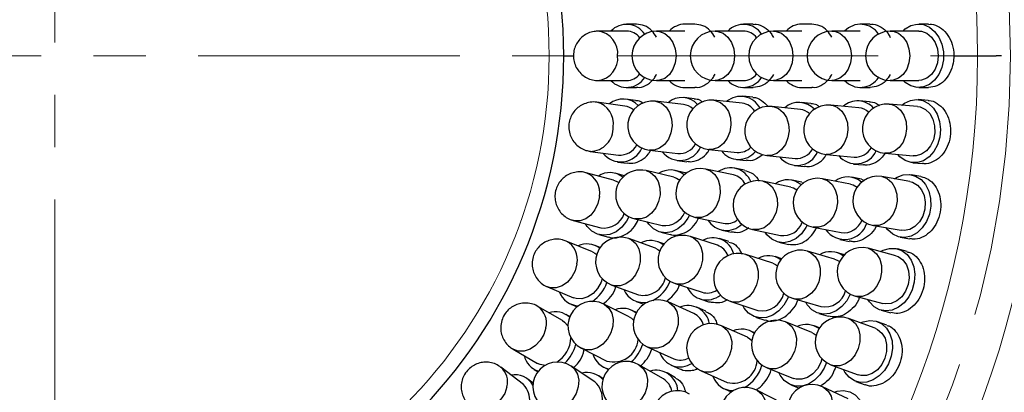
# Model space of a CAD drawing. Header units: millimetres. Extents: x -201 to 202, y 143 to 428.
# Tile 20 of 33: x 94 to 124, y 314 to 325. Entities that reach past the tile are written whole.
import ezdxf

# ---------------------------------------------------------------- set-up
doc = ezdxf.new("R2010")
doc.units = ezdxf.units.MM
doc.header["$LTSCALE"] = 0.25
doc.linetypes.add('CENTER', pattern=[50.8, 31.75, -6.35, 6.35, -6.35])
for name, color, linetype, lineweight in [('BASE', 7, 'Continuous', 20), ('CENTER', 1, 'CENTER', 9), ('COVER', 7, 'Continuous', 20), ('DIMENSION', 6, 'Continuous', 9)]:
    doc.layers.add(name, color=color, linetype=linetype, lineweight=lineweight)
doc.layers.add('PCB ASSY', color=7, linetype='Continuous')
doc.styles.add('VS Standard', font='msgothic.ttc', dxfattribs={"height": 3})
doc.dimstyles.new('VS Standard x0.5', dxfattribs={"dimtxt": 3, "dimasz": 3, "dimexe": 0.5, "dimexo": 0.8, "dimgap": 0.5, "dimtad": 3, "dimlfac": 2, "dimrnd": 0.0001, "dimzin": 9, "dimdsep": 46, "dimtxsty": 'VS Standard', "dimcen": 0, "dimaunit": 1, "dimadec": 0, "dimazin": 2, "dimtfac": 1, "dimtmove": 0, "dimatfit": 3, "dimfxl": 1, "dimtolj": 1, "dimtzin": 0, "dimarcsym": 0})

# ---------------------------------------------------------------- blocks, each defined once
blk = doc.blocks.new('*D309')
at = {"layer": 'Defpoints', "color": 0}
for p in [(94.818, 358.128), (69.27, 339.128), (70.136, 338.628), (53.42, 317.078), (94.818, 290.628)]:
    blk.add_point(p, dxfattribs=at)
at = {"layer": 'DIMENSION', "color": 0, "lineweight": -2}
for p, q in [((68.577, 339.528), (57.981, 345.646)), ((94.818, 289.828), (94.818, 281.842))]:
    blk.add_line(p, q, dxfattribs=at)
blk.add_arc((94.818, 324.378), 42.036, 154.0899, 265.9101, dxfattribs=at)
at = {"layer": 'DIMENSION', "color": 0}
for points in [[(57.449, 342.512), (56.566, 342.98), (58.414, 345.396)], [(91.802, 281.949), (91.838, 282.948), (94.818, 282.342)]]:
    blk.add_solid(points, dxfattribs=at)
at = {"layer": 'DIMENSION', "color": 0, "insert": (60.192, 304.386), "char_height": 3, "attachment_point": 5, "rotation": 300, "style": 'VS Standard'}
blk.add_mtext('\\A1;120%%d', dxfattribs=at)
blk = doc.blocks.new('*D310')
at = {"layer": 'Defpoints', "color": 0}
for p in [(94.818, 358.128), (120.366, 339.128), (119.5, 338.628), (121.825, 292.192), (94.818, 290.628)]:
    blk.add_point(p, dxfattribs=at)
at = {"layer": 'DIMENSION', "color": 0, "lineweight": -2}
for p, q in [((121.058, 339.528), (131.637, 345.636)), ((94.818, 289.828), (94.818, 281.862))]:
    blk.add_line(p, q, dxfattribs=at)
blk.add_arc((94.818, 324.378), 42.015, 274.0919, 25.9081, dxfattribs=at)
at = {"layer": 'DIMENSION', "color": 0}
for points in [[(133.052, 342.97), (132.169, 342.501), (131.204, 345.386)], [(97.798, 282.969), (97.834, 281.97), (94.818, 282.362)]]:
    blk.add_solid(points, dxfattribs=at)
at = {"layer": 'DIMENSION', "color": 0, "insert": (129.426, 304.397), "char_height": 3, "attachment_point": 5, "rotation": 60, "style": 'VS Standard'}
blk.add_mtext('\\A1;120%%d', dxfattribs=at)

msp = doc.modelspace()

# ---------------------------------------------------------------- linework, layer by layer
at = {"layer": 'BASE'}
for radius in [30, 28]:
    msp.add_circle((94.8179, 324.3778), radius, dxfattribs=at)
at = {"layer": 'CENTER', "transparency": 16777216}
for p, q in [((94.8179, 358.1278), (94.8179, 290.6278)), ((61.0679, 324.3778), (128.5679, 324.3778))]:
    msp.add_line(p, q, dxfattribs=at)
at = {"layer": 'CENTER'}
msp.add_circle((94.8179, 324.3778), 29, dxfattribs=at)
at = {"layer": 'COVER'}
msp.add_circle((94.8179, 324.3778), 15, dxfattribs=at)
at = {"layer": 'PCB ASSY'}
for p, q in [((112.1673, 325.1307), (111.3055, 325.1305)), ((112.4652, 325.3434), (112.1673, 325.3434)), ((113.9403, 325.1312), (113.0784, 325.131)), ((114.2391, 325.3437), (113.9403, 325.3437)), ((115.7134, 325.1315), (114.8514, 325.1313)), ((116.0131, 325.344), (115.7133, 325.344)), ((117.4864, 325.1318), (116.6245, 325.1316)), ((117.7866, 325.3443), (117.4863, 325.3443)), ((119.2594, 325.1321), (118.3975, 325.132)), ((119.5603, 325.3447), (119.2594, 325.3446)), ((121.0324, 325.1324), (120.1705, 325.1323)), ((121.3338, 325.345), (121.0324, 325.3449)), ((110.2607, 324.3778), (110.5585, 324.3778)), ((122.0988, 324.3778), (123.3865, 324.3778)), ((122.0989, 324.3826), (123.3865, 324.3828)), ((123.5404, 324.3829), (123.3865, 324.3828)), ((123.5404, 324.3778), (123.3865, 324.3778)), ((111.3058, 323.6309), (112.1676, 323.6311)), ((113.0787, 323.631), (113.9406, 323.6312)), ((114.8517, 323.6313), (115.7136, 323.6315)), ((116.6247, 323.6316), (117.4866, 323.6318)), ((118.3977, 323.632), (119.2597, 323.6321)), ((120.1708, 323.6323), (121.0327, 323.6324)), ((112.1676, 323.4184), (112.4658, 323.4184)), ((113.9406, 323.4187), (114.2397, 323.4187)), ((115.7137, 323.419), (116.0132, 323.419)), ((117.4867, 323.4193), (117.7871, 323.4193)), ((119.2597, 323.4196), (119.5605, 323.4197)), ((121.0327, 323.4199), (121.334, 323.42)), ((112.1171, 322.8597), (111.2627, 322.972)), ((112.4405, 323.0317), (112.1449, 323.0706)), ((113.8985, 322.9061), (113.0424, 323.006)), ((114.2201, 323.0825), (113.9231, 323.1172)), ((115.6777, 322.9432), (114.8205, 323.0331)), ((115.9978, 323.1233), (115.6998, 323.1545)), ((119.5401, 322.9884), (119.2406, 323.0169)), ((121.3171, 323.0303), (121.0169, 323.0565)), ((117.441, 322.7582), (116.5838, 322.8481)), ((117.7619, 322.9382), (117.4632, 322.9695)), ((119.2204, 322.8054), (118.3624, 322.8872)), ((120.9984, 322.8448), (120.1398, 322.9198)), ((111.0672, 321.4852), (111.9217, 321.3729)), ((112.8685, 321.5161), (113.7246, 321.4162)), ((114.6639, 321.5413), (115.5211, 321.4514)), ((113.7, 321.2051), (113.997, 321.1705)), ((115.499, 321.24), (115.797, 321.2088)), ((116.4273, 321.3563), (117.2845, 321.2664)), ((118.2201, 321.3939), (119.0781, 321.3121)), ((120.0093, 321.4255), (120.868, 321.3505)), ((111.8939, 321.162), (112.1895, 321.1231)), ((113.5986, 320.7009), (112.7599, 320.8996)), ((113.9385, 320.8388), (113.6476, 320.9077)), ((115.4134, 320.7706), (114.5703, 320.9497)), ((115.7507, 320.9162), (115.4576, 320.9785)), ((117.2623, 321.055), (117.5611, 321.0237)), ((119.0579, 321.1006), (119.3575, 321.0721)), ((120.8495, 321.1388), (121.1497, 321.1126)), ((111.771, 320.6147), (110.9385, 320.8376)), ((112.106, 320.7451), (111.826, 320.8201)), ((117.1478, 320.4023), (116.3047, 320.5813)), ((117.4858, 320.5477), (117.1919, 320.6101)), ((118.9605, 320.4929), (118.1141, 320.6559)), ((119.296, 320.6447), (119.0006, 320.7016)), ((119.2945, 320.6395), (119.3909, 320.6037)), ((120.7652, 320.5688), (119.9163, 320.7184)), ((121.0988, 320.7259), (120.8021, 320.7781)), ((117.5488, 320.5213), (117.4831, 320.5344)), ((110.5506, 319.389), (111.3831, 319.1661)), ((112.4142, 319.4399), (113.253, 319.2413)), ((114.2587, 319.4824), (115.1018, 319.3033)), ((115.0577, 319.0955), (115.3509, 319.0332)), ((115.993, 319.1141), (116.8362, 318.935)), ((117.8305, 319.1829), (118.6768, 319.0199)), ((119.6561, 319.2411), (120.505, 319.0916)), ((111.3281, 318.9606), (111.616, 318.8835)), ((113.0448, 318.5455), (112.2348, 318.8401)), ((113.204, 319.0345), (113.4949, 318.9656)), ((114.9236, 318.6375), (114.1038, 318.9037)), ((115.2743, 318.7471), (114.9892, 318.8397)), ((118.6367, 318.8113), (118.9322, 318.7544)), ((120.4681, 318.8823), (120.7649, 318.83)), ((111.1348, 318.434), (110.3385, 318.7637)), ((111.3661, 318.5685), (111.2161, 318.6305)), ((113.3022, 318.678), (113.1174, 318.7452)), ((116.792, 318.7271), (117.0858, 318.6647)), ((120.3345, 318.3219), (119.5019, 318.5448)), ((120.6806, 318.4492), (120.3895, 318.5271)), ((116.6099, 318.0899), (115.7901, 318.3561)), ((116.8747, 318.2274), (116.6755, 318.2921)), ((118.4819, 318.2156), (117.6548, 318.4583)), ((118.7773, 318.3504), (118.5417, 318.4195)), ((109.7649, 317.3781), (110.5611, 317.0485)), ((111.722, 317.4305), (112.532, 317.1358)), ((113.6405, 317.4771), (114.4603, 317.2109)), ((114.3946, 317.0088), (114.6796, 316.9162)), ((117.2325, 317.019), (118.0595, 316.7763)), ((119.1139, 317.0959), (119.9465, 316.8729)), ((110.2193, 316.3551), (109.4729, 316.7859)), ((110.4798, 316.8519), (110.6712, 316.7727)), ((112.2444, 316.4689), (111.4741, 316.8556)), ((112.4593, 316.9362), (112.6955, 316.8502)), ((114.2134, 316.5674), (113.4259, 316.9178)), ((114.5737, 316.6396), (114.2998, 316.7615)), ((115.3268, 316.9295), (116.1466, 316.6633)), ((110.4441, 316.4709), (110.3257, 316.5393)), ((112.4649, 316.596), (112.3398, 316.6588)), ((116.081, 316.4612), (116.3667, 316.3684)), ((117.9997, 316.5724), (118.2883, 316.4877)), ((119.7096, 316.121), (118.8996, 316.4157)), ((119.8916, 316.6677), (120.1826, 316.5897)), ((115.8333, 315.8465), (115.0458, 316.1969)), ((117.7889, 315.9941), (116.9887, 316.3143)), ((118.0213, 316.13), (117.8679, 316.1914)), ((120.0654, 316.2177), (119.7822, 316.3207)), ((116.0538, 315.981), (115.9196, 316.0406)), ((110.8011, 315.515), (111.5715, 315.1283)), ((112.8161, 315.5474), (113.6035, 315.1969)), ((108.7233, 315.487), (109.4698, 315.0563)), ((109.0404, 314.4134), (108.3566, 314.938)), ((111.2084, 314.4993), (110.4882, 314.9728)), ((111.4761, 314.9384), (111.6147, 314.8689)), ((113.2907, 314.5828), (112.5442, 315.0136)), ((113.5171, 315.0028), (113.7909, 314.881)), ((116.4315, 314.9216), (117.2317, 314.6014)), ((118.3868, 315.006), (119.1968, 314.7114)), ((109.3635, 314.872), (109.4819, 314.8037)), ((111.4547, 314.5917), (111.3252, 314.6768)), ((113.6566, 314.617), (113.3969, 314.7668)), ((114.4359, 314.8265), (115.2234, 314.4761)), ((109.3343, 314.4561), (109.1699, 314.5822)), ((117.1527, 314.4041), (117.4016, 314.3045)), ((118.8952, 313.983), (118.114, 314.3471)), ((119.1242, 314.5117), (119.4072, 314.4087)), ((115.137, 314.2819), (115.3455, 314.1892)), ((116.888, 313.8485), (116.1218, 314.2433))]:
    msp.add_line(p, q, dxfattribs=at)
at = {"layer": 'PCB ASSY', "flags": 128}
for points in [[(113.0784, 325.131), (113.1626, 325.1234), (113.324, 325.0633), (113.4655, 324.9478), (113.5757, 324.7865), (113.6456, 324.5923), (113.6695, 324.381), (113.6456, 324.1697), (113.5758, 323.9755), (113.4656, 323.8142), (113.3241, 323.6988), (113.1627, 323.6387), (113.0787, 323.631)], [(114.8514, 325.1313), (114.9356, 325.1237), (115.097, 325.0636), (115.2386, 324.9481), (115.3487, 324.7868), (115.4186, 324.5926), (115.4426, 324.3813), (115.4186, 324.17), (115.3488, 323.9759), (115.2386, 323.8145), (115.0971, 323.6991), (114.9357, 323.639), (114.8517, 323.6313)], [(116.6245, 325.1316), (116.7086, 325.124), (116.8701, 325.0639), (117.0116, 324.9485), (117.1218, 324.7871), (117.1916, 324.5929), (117.2156, 324.3816), (117.1917, 324.1703), (117.1218, 323.9762), (117.0117, 323.8148), (116.8701, 323.6994), (116.7087, 323.6393), (116.6247, 323.6316)], [(118.3975, 325.132), (118.4817, 325.1243), (118.6431, 325.0642), (118.7846, 324.9488), (118.8948, 324.7874), (118.9647, 324.5933), (118.9886, 324.382), (118.9647, 324.1707), (118.8948, 323.9765), (118.7847, 323.8151), (118.6432, 323.6997), (118.4818, 323.6396), (118.3977, 323.632)], [(120.1705, 325.1323), (120.2547, 325.1246), (120.4161, 325.0645), (120.5576, 324.9491), (120.6678, 324.7877), (120.7377, 324.5936), (120.7616, 324.3823), (120.7377, 324.171), (120.6679, 323.9768), (120.5577, 323.8155), (120.4162, 323.7), (120.2548, 323.6399), (120.1708, 323.6323)], [(120.5571, 325.1323), (120.6261, 325.1951), (120.7981, 325.2978), (120.9849, 325.343), (121.1746, 325.3279), (121.3554, 325.2533), (121.516, 325.124), (121.6461, 324.9482), (121.7377, 324.7367), (121.785, 324.503), (121.7851, 324.2618), (121.7378, 324.0281), (121.6462, 323.8167), (121.5161, 323.6408), (121.3556, 323.5115), (121.1747, 323.437), (120.985, 323.4218), (120.7982, 323.467), (120.6262, 323.5697), (120.5573, 323.6323)], [(121.0324, 325.1324), (121.1166, 325.1248), (121.278, 325.0646), (121.4196, 324.9492), (121.5297, 324.7879), (121.5996, 324.5937), (121.6236, 324.3824), (121.5996, 324.1711), (121.5298, 323.9769), (121.4196, 323.8156), (121.2781, 323.7002), (121.1167, 323.64), (121.0327, 323.6324)], [(113.0424, 323.006), (113.0722, 323.0015), (113.2314, 322.9416), (113.3683, 322.8264), (113.4716, 322.6655), (113.5332, 322.4718), (113.548, 322.2611), (113.5147, 322.0503), (113.4362, 321.8566), (113.3187, 321.6957), (113.1717, 321.5806), (113.0073, 321.5206), (112.8685, 321.5161)], [(114.8205, 323.0331), (114.8557, 323.0281), (115.0151, 322.968), (115.1524, 322.8529), (115.2564, 322.6919), (115.3188, 322.4981), (115.3344, 322.2872), (115.3021, 322.0764), (115.2244, 321.8826), (115.1077, 321.7216), (114.9613, 321.6064), (114.7972, 321.5464), (114.6639, 321.5413)], [(120.5249, 322.8861), (120.5991, 322.9426), (120.7794, 323.03), (120.9694, 323.0587), (121.1571, 323.0271), (121.3308, 322.9371), (121.4794, 322.7943), (121.5938, 322.6078), (121.6666, 322.3891), (121.6933, 322.1522), (121.6723, 321.9119), (121.6049, 321.6832), (121.4952, 321.4806), (121.3502, 321.3167), (121.1791, 321.2019), (120.9924, 321.1434), (120.8021, 321.1448), (120.62, 321.2061), (120.4576, 321.3235), (120.3944, 321.3918)], [(116.5838, 322.8481), (116.6191, 322.843), (116.7784, 322.783), (116.9157, 322.6678), (117.0197, 322.5068), (117.0821, 322.3131), (117.0978, 322.1022), (117.0654, 321.8913), (116.9878, 321.6976), (116.871, 321.5366), (116.7247, 321.4214), (116.5605, 321.3614), (116.4273, 321.3563)], [(118.3624, 322.8872), (118.4021, 322.8816), (118.5616, 322.8216), (118.6993, 322.7064), (118.8038, 322.5453), (118.8668, 322.3515), (118.8833, 322.1405), (118.8517, 321.9296), (118.7747, 321.7358), (118.6586, 321.5747), (118.5127, 321.4595), (118.3489, 321.3994), (118.2201, 321.3939)], [(120.1398, 322.9198), (120.1832, 322.9139), (120.3429, 322.8539), (120.4808, 322.7386), (120.5858, 322.5775), (120.6494, 322.3836), (120.6664, 322.1726), (120.6355, 321.9616), (120.5591, 321.7677), (120.4435, 321.6066), (120.298, 321.4914), (120.1344, 321.4313), (120.0093, 321.4255)], [(120.9984, 322.8448), (121.0816, 322.8299), (121.2372, 322.7559), (121.3681, 322.6286), (121.4638, 322.4582), (121.5165, 322.2587), (121.522, 322.0461), (121.4797, 321.8377), (121.3932, 321.6504), (121.2694, 321.4992), (121.1184, 321.3966), (120.9523, 321.3508), (120.868, 321.3505)], [(112.7599, 320.8996), (112.8937, 320.8451), (113.0267, 320.7308), (113.1241, 320.5711), (113.1781, 320.3789), (113.1841, 320.1697), (113.1418, 319.9606), (113.0545, 319.7684), (112.9294, 319.6087), (112.7765, 319.4944), (112.6083, 319.4349), (112.4383, 319.4349), (112.4142, 319.4399)], [(114.5703, 320.9497), (114.715, 320.8926), (114.8488, 320.7782), (114.9473, 320.6182), (115.0027, 320.4256), (115.0104, 320.216), (114.9699, 320.0065), (114.8843, 319.8139), (114.7607, 319.6539), (114.6091, 319.5394), (114.4417, 319.4798), (114.272, 319.4798), (114.2587, 319.4824)], [(111.771, 320.6147), (111.8503, 320.5855), (111.9326, 320.536)], [(113.5986, 320.7009), (113.6788, 320.6741), (113.7792, 320.6147)], [(116.3047, 320.5813), (116.4494, 320.5243), (116.5831, 320.4098), (116.6816, 320.2498), (116.737, 320.0573), (116.7448, 319.8477), (116.7042, 319.6381), (116.6187, 319.4455), (116.4951, 319.2855), (116.3434, 319.1711), (116.176, 319.1114), (116.0064, 319.1114), (115.993, 319.1141)], [(118.1141, 320.6559), (118.2678, 320.597), (118.4021, 320.4823), (118.5016, 320.3221), (118.5582, 320.1292), (118.5673, 319.9194), (118.5283, 319.7095), (118.4441, 319.5167), (118.3218, 319.3564), (118.1711, 319.2418), (118.0044, 319.1821), (117.835, 319.1821), (117.8305, 319.1829)], [(119.9163, 320.7184), (119.9192, 320.7179), (120.0776, 320.6581), (120.2124, 320.5433), (120.3127, 320.3829), (120.3703, 320.1898), (120.3806, 319.9797), (120.3428, 319.7696), (120.2599, 319.5766), (120.1386, 319.4162), (119.9887, 319.3014), (119.8225, 319.2416), (119.6561, 319.2411)], [(120.297, 320.6513), (120.3759, 320.7011), (120.5632, 320.7724), (120.7549, 320.7845), (120.9392, 320.7366), (121.1043, 320.6318), (121.2399, 320.4766), (121.3376, 320.2808), (121.3911, 320.0567), (121.3971, 319.8183), (121.3552, 319.5807), (121.2681, 319.3588), (121.1412, 319.1665), (120.9825, 319.0159), (120.802, 318.9165), (120.6109, 318.8744), (120.4215, 318.8925), (120.2454, 318.9694), (120.0938, 319.1005), (120.0368, 319.174)], [(117.1478, 320.4023), (117.2285, 320.3773), (117.3359, 320.3162)], [(118.9605, 320.4929), (119.0417, 320.4695), (119.1648, 320.3996)], [(120.7652, 320.5688), (120.8468, 320.5467), (120.9953, 320.4594), (121.1146, 320.3212), (121.1951, 320.1432), (121.2302, 319.9398), (121.2171, 319.7276), (121.1569, 319.5237), (121.0543, 319.3446), (120.9179, 319.2048), (120.7585, 319.1157), (120.5891, 319.0845), (120.505, 319.0916)], [(111.3431, 320.1133), (111.2986, 319.9047), (111.2092, 319.7131), (111.0821, 319.5538), (110.9278, 319.4399), (110.7586, 319.3806), (110.5882, 319.3806), (110.5509, 319.3889)], [(112.2415, 319.5041), (112.1665, 319.3656), (112.0234, 319.1851), (111.8521, 319.0489), (111.6636, 318.9655), (111.4697, 318.9403), (111.2825, 318.9748), (111.1138, 319.0668), (110.9742, 319.2106), (110.9237, 319.2891)], [(114.0752, 319.5472), (114.0303, 319.4637), (113.8924, 319.2791), (113.7252, 319.138), (113.5392, 319.0492), (113.3461, 319.0184), (113.158, 319.0474), (112.9867, 319.1344), (112.843, 319.2741), (112.7904, 319.3508)], [(117.6441, 319.245), (117.6081, 319.1754), (117.4746, 318.9877), (117.3107, 318.8427), (117.1268, 318.7496), (116.9345, 318.7143), (116.7457, 318.7389), (116.5725, 318.822), (116.4255, 318.9582), (116.3712, 319.0337)], [(112.2348, 318.8401), (112.3145, 318.8023), (112.4449, 318.6894), (112.5375, 318.5317), (112.5848, 318.3419), (112.5829, 318.1353), (112.5321, 317.9288), (112.4365, 317.7389), (112.3037, 317.5812), (112.1445, 317.4684), (111.9719, 317.4096), (111.7999, 317.4096), (111.722, 317.4305)], [(114.1038, 318.9037), (114.1996, 318.8602), (114.3306, 318.7469), (114.4245, 318.5885), (114.4737, 318.3979), (114.4741, 318.1904), (114.4258, 317.983), (114.3326, 317.7923), (114.2021, 317.6339), (114.0448, 317.5206), (113.8736, 317.4616), (113.7023, 317.4616), (113.6405, 317.4771)], [(113.0448, 318.5455), (113.1213, 318.5095), (113.1768, 318.4715)], [(119.5019, 318.5448), (119.622, 318.4939), (119.7543, 318.3799), (119.8504, 318.2206), (119.9026, 318.0289), (119.9066, 317.8203), (119.862, 317.6117), (119.7726, 317.42), (119.6456, 317.2608), (119.4912, 317.1468), (119.3219, 317.0874), (119.1515, 317.0874), (119.1139, 317.0959)], [(119.8753, 318.4448), (119.9582, 318.4876), (120.151, 318.5423), (120.3431, 318.5376), (120.5224, 318.4739), (120.6778, 318.3551), (120.7994, 318.1886), (120.8796, 317.9851), (120.9134, 317.7571), (120.8986, 317.5192), (120.8361, 317.2861), (120.73, 317.0726), (120.5868, 316.8921), (120.4156, 316.7559), (120.2271, 316.6726), (120.0331, 316.6474), (119.8459, 316.6818), (119.6773, 316.7738), (119.5377, 316.9176), (119.4873, 316.9959)], [(111.1348, 318.434), (111.2096, 318.3948), (111.2616, 318.356)], [(115.7901, 318.3561), (115.8859, 318.3126), (116.017, 318.1993), (116.1109, 318.0409), (116.16, 317.8503), (116.1605, 317.6428), (116.1121, 317.4354), (116.0189, 317.2447), (115.8884, 317.0863), (115.7312, 316.973), (115.5599, 316.914), (115.3886, 316.914), (115.3268, 316.9295)], [(117.6548, 318.4583), (117.7639, 318.4105), (117.8955, 318.2968), (117.9906, 318.138), (118.0414, 317.9467), (118.0437, 317.7386), (117.9974, 317.5305), (117.9063, 317.3393), (117.7777, 317.1804), (117.622, 317.0667), (117.4518, 317.0075), (117.281, 317.0075), (117.2325, 317.019)], [(118.4819, 318.2156), (118.5605, 318.1845), (118.6302, 318.1417)], [(120.3345, 318.3219), (120.4138, 318.2927), (120.5542, 318.1928), (120.661, 318.0447), (120.7257, 317.8604), (120.7429, 317.6547), (120.7114, 317.4444), (120.6336, 317.2465), (120.5158, 317.077), (120.3677, 316.9497), (120.2011, 316.8749), (120.0297, 316.8585), (119.9465, 316.8729)], [(110.6596, 318.0709), (110.6059, 317.8656), (110.5072, 317.6769), (110.3717, 317.5202), (110.2102, 317.408), (110.0359, 317.3496), (109.8629, 317.3496), (109.7652, 317.378)], [(116.6099, 318.0899), (116.6876, 318.0567), (116.7477, 318.0182)], [(111.431, 317.6226), (111.3938, 317.5151), (111.2909, 317.3291), (111.1521, 317.1765), (110.9886, 317.0696), (110.8137, 317.0172), (110.6417, 317.0234), (110.5611, 317.0485)], [(117.0788, 317.0833), (117.0566, 317.0293), (116.9395, 316.8217), (116.787, 316.6489), (116.6089, 316.5219), (116.4163, 316.4485), (116.2213, 316.4335), (116.0362, 316.4777), (115.8725, 316.5784), (115.7407, 316.7293), (115.6945, 316.8101)], [(118.9548, 317.1587), (118.8475, 316.9573), (118.7001, 316.7802), (118.5257, 316.6481), (118.3352, 316.5693), (118.1407, 316.5487), (117.9544, 316.5876), (117.788, 316.6836), (117.6518, 316.8307), (117.6034, 316.9101)], [(111.4741, 316.8556), (111.501, 316.841), (111.63, 316.7301), (111.7191, 316.575), (111.7611, 316.3884), (111.7526, 316.1853), (111.6942, 315.9822), (111.5908, 315.7956), (111.4507, 315.6406), (111.2852, 315.5296), (111.1078, 315.4718), (110.9327, 315.4718), (110.8011, 315.515)], [(113.4259, 316.9178), (113.4738, 316.8931), (113.6032, 316.7814), (113.6935, 316.6252), (113.7374, 316.4372), (113.7314, 316.2326), (113.676, 316.028), (113.5756, 315.84), (113.4383, 315.6838), (113.2754, 315.5721), (113.0999, 315.5139), (112.9261, 315.5139), (112.8161, 315.5474)], [(112.2444, 316.4689), (112.3162, 316.4243), (112.3826, 316.3638)], [(118.8996, 316.4157), (118.9793, 316.3778), (119.1097, 316.265), (119.2023, 316.1072), (119.2496, 315.9174), (119.2477, 315.7108), (119.1969, 315.5043), (119.1013, 315.3144), (118.9685, 315.1567), (118.8094, 315.0439), (118.6368, 314.9851), (118.4647, 314.9851), (118.3868, 315.006)], [(109.7191, 316.1365), (109.6575, 315.9355), (109.5506, 315.7507), (109.4071, 315.5973), (109.2385, 315.4875), (109.0585, 315.4303), (108.8818, 315.4303), (108.7254, 315.4858)], [(110.2193, 316.3551), (110.2884, 316.3064), (110.3877, 316.1911)], [(115.0458, 316.1969), (115.0936, 316.1722), (115.223, 316.0605), (115.3134, 315.9043), (115.3573, 315.7163), (115.3513, 315.5117), (115.2958, 315.3072), (115.1954, 315.1192), (115.0582, 314.963), (114.8952, 314.8512), (114.7198, 314.793), (114.546, 314.793), (114.4359, 314.8265)], [(116.9887, 316.3143), (117.0539, 316.2821), (117.1838, 316.1697), (117.2753, 316.0127), (117.321, 315.8237), (117.3172, 315.618), (117.2642, 315.4123), (117.1663, 315.2232), (117.0315, 315.0662), (116.8707, 314.9538), (116.6968, 314.8953), (116.524, 314.8953), (116.4315, 314.9216)], [(119.2629, 316.2835), (119.3492, 316.3189), (119.546, 316.3566), (119.7369, 316.3352), (119.91, 316.256), (120.0545, 316.1241), (120.1611, 315.9477), (120.2233, 315.738), (120.237, 315.508), (120.2015, 315.2722), (120.119, 315.0455), (119.9947, 314.842), (119.8363, 314.6747), (119.6539, 314.5539), (119.4588, 314.4873), (119.2634, 314.4791), (119.08, 314.5298), (118.9199, 314.6361), (118.7934, 314.7915), (118.7501, 314.8739)], [(119.7096, 316.121), (119.7861, 316.085), (119.9172, 315.9733), (120.0107, 315.8165), (120.0591, 315.6272), (120.0583, 315.4208), (120.0086, 315.2141), (119.9138, 315.0237), (119.7817, 314.8651), (119.6231, 314.7512), (119.4506, 314.6911), (119.2784, 314.6898), (119.1968, 314.7114)], [(115.8333, 315.8465), (115.9071, 315.8053), (115.9721, 315.7519)], [(117.7889, 315.9941), (117.8643, 315.9557), (117.9212, 315.9138)], [(109.696, 314.9926), (109.5463, 315.0209), (109.4698, 315.0563)], [(110.4882, 314.9728), (110.5923, 314.8795), (110.6795, 314.7277), (110.7178, 314.545), (110.7042, 314.3461), (110.6397, 314.1473), (110.5295, 313.9645), (110.3827, 313.8127), (110.2109, 313.7041), (110.0283, 313.6475), (109.8496, 313.6475), (109.6892, 313.7041), (109.6642, 313.7194)], [(112.5442, 315.0136), (112.545, 315.0131), (112.6738, 314.9033), (112.7618, 314.7498), (112.8017, 314.5651), (112.7905, 314.364), (112.7289, 314.163), (112.6219, 313.9782), (112.4783, 313.8247), (112.3097, 313.7149), (112.1297, 313.6577), (111.9529, 313.6577), (111.7944, 313.7144)], [(118.238, 315.0797), (118.1641, 314.9061), (118.0333, 314.7067), (117.8697, 314.5445), (117.6836, 314.4296), (117.4865, 314.3692), (117.2909, 314.3672), (117.1091, 314.4236), (116.9526, 314.535), (116.831, 314.6943), (116.7903, 314.778)], [(118.0975, 315.1963), (118.059, 315.0781), (117.9582, 314.8908), (117.8212, 314.7365), (117.659, 314.6277), (117.4847, 314.5731), (117.3125, 314.5773), (117.2317, 314.6014)], [(108.5375, 314.343), (108.47, 314.1472), (108.3563, 313.9672), (108.2057, 313.8176), (108.0303, 313.7107), (107.8444, 313.6549), (107.663, 313.6549), (107.5008, 313.7107), (107.4446, 313.7475)], [(118.114, 314.3471), (118.154, 314.3261), (118.2832, 314.2146), (118.373, 314.0588), (118.4162, 313.8713), (118.4092, 313.6673), (118.3527, 313.4633), (118.2511, 313.2758), (118.1128, 313.12), (117.9489, 313.0086), (117.7727, 312.9505), (117.5985, 312.9505), (117.4803, 312.9875)], [(116.1218, 314.2433), (116.1439, 314.2312), (116.2729, 314.1204), (116.3617, 313.9657), (116.4033, 313.7794), (116.3943, 313.5766), (116.3353, 313.3739), (116.2313, 313.1876), (116.0905, 313.0328), (115.9244, 312.9221), (115.7465, 312.8644), (115.5712, 312.8644), (115.4347, 312.9099)], [(118.4644, 314.1838), (118.5535, 314.2115), (118.7528, 314.2319), (118.9411, 314.1939), (119.1067, 314.1), (119.2391, 313.956), (119.3299, 313.771), (119.3736, 313.5566), (119.3672, 313.3263), (119.3113, 313.0945), (119.2094, 312.8758), (119.0678, 312.684), (118.8954, 312.5311), (118.7032, 312.4267), (118.5031, 312.3774), (118.3077, 312.3862), (118.1293, 312.4527), (117.9792, 312.5726), (117.8667, 312.7384), (117.8307, 312.8242)]]:
    msp.add_lwpolyline(points, dxfattribs=at)
at = {"layer": 'PCB ASSY'}
for centre, radius, start, end in [((94.8179, 324.3778), 15.4428, 0.01, 0), ((111.2235, 324.4581), 0.6774, 353.4388, 83.03322), ((112.1699, 324.6758), 0.6599, 33.48785, 136.43054), ((112.1507, 324.5936), 0.5374, 38.91712, 88.22433), ((113.0785, 324.381), 0.75, 90.01, 270.01), ((113.9531, 324.6773), 0.6665, 91.10337, 137.08841), ((114.8516, 324.3813), 0.75, 90.01, 270.01), ((115.7159, 324.6764), 0.6599, 33.4873, 136.40814), ((115.6967, 324.5942), 0.5375, 38.91462, 88.22357), ((116.6246, 324.3816), 0.75, 90.01, 270.01), ((117.4992, 324.6779), 0.6665, 91.10336, 137.08844), ((118.3976, 324.382), 0.75, 90.01, 270.01), ((119.262, 324.677), 0.6599, 33.48729, 136.40814), ((120.1706, 324.3823), 0.75, 90.01, 270.01), ((111.2236, 324.3032), 0.6774, 276.98842, 6.56871), ((120.831, 324.3822), 1.2679, 359.80276, 0.01793), ((112.1705, 324.0804), 0.6564, 223.21025, 326.91137), ((112.1507, 324.1682), 0.5374, 271.79595, 321.10231), ((113.9533, 324.0851), 0.6666, 222.93293, 268.91531), ((115.7165, 324.081), 0.6564, 223.23234, 326.91223), ((115.6968, 324.1687), 0.5375, 271.79395, 321.10798), ((117.4993, 324.0857), 0.6666, 222.93298, 268.91542), ((119.2626, 324.0816), 0.6564, 223.23243, 326.91213), ((111.113, 322.3358), 0.6536, 350.55731, 76.7584), ((112.0591, 322.428), 0.6439, 43.85199, 129.94542), ((112.9554, 322.2611), 0.75, 83.34333, 263.34333), ((113.8468, 322.4724), 0.6447, 42.54257, 130.69985), ((114.7422, 322.2872), 0.75, 84.01, 264.01), ((115.6326, 322.4903), 0.6599, 27.48724, 130.40821), ((119.1781, 322.3694), 0.6458, 41.60745, 131.8501), ((112.0473, 322.3668), 0.4978, 48.42895, 81.93776), ((113.8351, 322.4098), 0.5003, 47.27973, 82.72115), ((115.605, 322.4106), 0.5375, 32.9134, 82.22478), ((116.5055, 322.1022), 0.75, 84.01, 264.01), ((117.3944, 322.3236), 0.645, 42.6259, 131.35037), ((117.3832, 322.2605), 0.501, 47.39658, 83.37299), ((118.2912, 322.1405), 0.75, 84.55545, 264.55545), ((119.1668, 322.3053), 0.5029, 46.47105, 83.88027), ((120.0745, 322.1726), 0.75, 85.01, 265.01), ((111.0588, 322.1854), 0.7003, 270.68666, 3.53395), ((111.9949, 321.8526), 0.6865, 217.48643, 337.18988), ((111.9625, 321.9584), 0.587, 266.00828, 331.80778), ((113.7893, 321.8931), 0.6827, 218.15856, 335.84167), ((113.7581, 321.9974), 0.5821, 266.70223, 330.35072), ((115.571, 321.8981), 0.6564, 217.23261, 320.91195), ((115.5606, 321.9874), 0.5375, 265.79448, 315.10737), ((117.3115, 321.8466), 0.5809, 267.33296, 330.41442), ((119.1313, 321.7864), 0.6792, 219.19284, 334.89548), ((119.1072, 321.8768), 0.5654, 267.05217, 330.03058), ((117.3432, 321.7429), 0.6818, 218.77732, 335.93051), ((112.5871, 320.1697), 0.75, 76.67667, 256.67667), ((113.4979, 320.283), 0.6397, 49.80717, 124.4514), ((114.4145, 320.216), 0.75, 78.01, 258.01), ((115.3213, 320.3249), 0.6599, 21.48741, 124.40801), ((110.706, 320.2326), 0.6481, 349.39345, 68.98561), ((111.6586, 320.1996), 0.6402, 51.48623, 122.81473), ((116.1489, 319.8477), 0.75, 78.01, 258.01), ((115.2854, 320.2485), 0.5375, 26.91459, 76.2237), ((117.0567, 319.9821), 0.6396, 50.15483, 125.77984), ((117.9723, 319.9194), 0.75, 79.10091, 259.10091), ((118.8773, 320.071), 0.6396, 48.61279, 126.85318), ((119.7862, 319.9797), 0.75, 80.01, 260.01), ((111.482, 319.8109), 0.6524, 261.27798, 341.13656), ((113.3354, 319.878), 0.642, 262.62533, 338.40079), ((115.1981, 319.7424), 0.6564, 211.23228, 314.91229), ((115.1971, 319.8323), 0.5375, 259.79515, 309.10664), ((118.7492, 319.6248), 0.6092, 263.17652, 338.03249), ((116.9191, 319.5463), 0.6169, 262.27454, 340.18315), ((118.785, 319.526), 0.7098, 215.89872, 341.83045), ((111.9784, 318.1353), 0.75, 70.01, 250.01), ((113.8721, 318.1904), 0.75, 72.01, 252.01), ((114.7854, 318.204), 0.6599, 15.48718, 118.40824), ((110.0539, 318.2109), 0.6217, 346.98618, 62.78448), ((110.9702, 318.0339), 0.6437, 53.40781, 115.27524), ((112.8974, 318.1397), 0.6423, 53.16916, 117.77462), ((114.7417, 318.1317), 0.5375, 20.91397, 70.22419), ((119.3079, 317.8203), 0.75, 75.01, 255.01), ((115.5585, 317.6428), 0.75, 72.01, 252.01), ((116.4766, 317.6796), 0.6419, 54.16644, 119.78034), ((117.4436, 317.7386), 0.75, 73.64636, 253.64636), ((118.3599, 317.8025), 0.6409, 53.13628, 121.4269), ((112.6846, 317.7985), 0.68, 257.03009, 347.64897), ((110.5065, 317.8711), 1.1243, 303.66549, 341.06718), ((112.6786, 317.5435), 0.642, 202.44916, 281.80058), ((112.506, 317.9068), 1.0458, 295.84461, 339.84311), ((114.6019, 317.6375), 0.6564, 205.23233, 308.9123), ((110.7281, 317.4509), 0.6452, 199.98752, 268.95869), ((114.6103, 317.727), 0.5375, 253.79582, 303.10592), ((116.2765, 317.3266), 0.6759, 258.92464, 347.92251), ((118.172, 317.4312), 0.6645, 260.25475, 344.77442), ((109.1348, 316.2865), 0.6032, 345.60168, 55.69894), ((111.1376, 316.1853), 0.75, 63.34333, 243.34333), ((112.0499, 316.0714), 0.6527, 51.40051, 110.65779), ((113.121, 316.2326), 0.75, 66.01, 246.01), ((114.0306, 316.1506), 0.6599, 9.48728, 112.40815), ((110.0021, 315.9697), 0.6528, 48.1035, 107.34505), ((113.9796, 316.0833), 0.5375, 14.91555, 64.22275), ((118.6432, 315.7108), 0.75, 70.01, 250.01), ((114.7408, 315.5117), 0.75, 66.01, 246.01), ((116.7101, 315.618), 0.75, 68.19182, 248.19182), ((117.6291, 315.592), 0.6435, 53.80546, 115.93786), ((109.5758, 315.8608), 0.9033, 302.13264, 357.88741), ((115.6583, 315.4499), 0.6443, 53.09259, 113.73935), ((109.4574, 315.9291), 1.2056, 314.08377, 345.93622), ((111.7788, 315.8426), 0.7438, 253.81094, 355.44544), ((111.5211, 315.9929), 1.1917, 311.51052, 342.83522), ((109.6948, 315.4372), 0.6528, 192.67617, 251.91542), ((111.7707, 315.5192), 0.6489, 195.88567, 257.51414), ((113.789, 315.6064), 0.6564, 199.23242, 302.91225), ((113.8067, 315.6946), 0.5375, 247.79518, 297.10655), ((107.9847, 314.4999), 0.5747, 344.15768, 49.61113), ((110.0762, 314.3461), 0.75, 56.67667, 236.67667), ((112.1693, 314.364), 0.75, 60.01, 240.01), ((115.3979, 315.1943), 0.7391, 256.34276, 355.54326), ((115.1874, 315.3068), 1.1308, 299.8586, 344.54331), ((108.7778, 314.0726), 0.6406, 30.77921, 100.31455), ((110.9715, 314.1372), 0.6435, 42.21731, 104.42279), ((113.0654, 314.1874), 0.6599, 3.48733, 106.40807), ((115.3999, 314.8738), 0.6441, 198.5051, 270.86687), ((108.5078, 313.9231), 0.7239, 310.54793, 42.63564), ((110.6937, 313.9624), 0.7438, 304.57689, 46.20669), ((113.0077, 314.1258), 0.5375, 8.91367, 58.2245), ((115.7783, 313.5766), 0.75, 62.73727, 242.73727), ((117.7972, 313.6673), 0.75, 65.01, 245.01), ((113.7049, 313.4778), 0.75, 60.01, 240.01)]:
    msp.add_arc(centre, radius, start, end, dxfattribs=at)
for points, knots in [([(111.3061, 325.1243), (111.265, 325.1249), (111.1607, 325.1262), (111.0018, 325.0733), (110.8439, 324.9809), (110.7163, 324.8553), (110.6221, 324.7054), (110.5643, 324.5349), (110.5483, 324.3478), (110.5805, 324.1602), (110.6583, 323.9876), (110.7726, 323.8429), (110.9188, 323.7289), (111.0883, 323.6578), (111.2221, 323.6259), (111.2945, 323.6334), (111.3057, 323.6346)], [0, 0, 0, 0, 0.0522666, 0.1325739, 0.2095849, 0.284476, 0.3586171, 0.4337536, 0.5120925, 0.5959265, 0.6737735, 0.7513934, 0.8291599, 0.9072623, 0.9856546, 1, 1, 1, 1]), ([(113.0775, 324.9465), (113.0329, 325.0151), (112.9337, 325.1679), (112.7139, 325.3131), (112.5468, 325.3321), (112.465, 325.3414)], [0, 0, 0, 0, 0.29334306, 0.65383365, 1, 1, 1, 1]), ([(114.8505, 324.9472), (114.8062, 325.0156), (114.7073, 325.1682), (114.4879, 325.3133), (114.3208, 325.3324), (114.2389, 325.3417)], [0, 0, 0, 0, 0.2926409, 0.6533348, 1, 1, 1, 1]), ([(116.0136, 325.3319), (116.042, 325.3353), (116.1552, 325.3487), (116.3485, 325.2576), (116.5336, 325.1149), (116.602, 324.9812), (116.6235, 324.9391)], [0, 0, 0, 0, 0.119729, 0.4774052, 0.8351432, 1, 1, 1, 1]), ([(118.3965, 324.9484), (118.3526, 325.0165), (118.2542, 325.1688), (118.0355, 325.3139), (117.8683, 325.333), (117.7863, 325.3424)], [0, 0, 0, 0, 0.29153121, 0.65254147, 1, 1, 1, 1]), ([(119.5608, 325.3325), (119.5894, 325.3359), (119.7028, 325.3493), (119.8959, 325.2579), (120.0803, 325.1154), (120.1483, 324.9822), (120.1696, 324.9404)], [0, 0, 0, 0, 0.1204787, 0.4785411, 0.8366493, 1, 1, 1, 1]), ([(121.3343, 325.3328), (121.3629, 325.3361), (121.4762, 325.3494), (121.672, 325.2606), (121.8855, 325.0752), (122.0365, 324.8045), (122.0941, 324.5593), (122.0979, 324.4171), (122.0989, 324.3826)], [0, 0, 0, 0, 0.072382, 0.2870692, 0.5017794, 0.7165354, 0.9312898, 1, 1, 1, 1]), ([(122.0988, 324.3778), (122.0947, 324.3058), (122.0844, 324.1259), (121.9898, 323.8552), (121.8145, 323.6129), (121.586, 323.4503), (121.4172, 323.4309), (121.3338, 323.4213)], [0, 0, 0, 0, 0.1439347, 0.3592426, 0.574585, 0.7899643, 1, 1, 1, 1]), ([(112.4662, 323.4309), (112.4962, 323.4275), (112.6111, 323.4146), (112.8057, 323.5075), (112.9899, 323.6511), (113.0574, 323.7843), (113.0784, 323.8257)], [0, 0, 0, 0, 0.125929, 0.4824674, 0.8390997, 1, 1, 1, 1]), ([(114.2401, 323.4312), (114.27, 323.4278), (114.3848, 323.4148), (114.5792, 323.5077), (114.7631, 323.6511), (114.8305, 323.7842), (114.8514, 323.8255)], [0, 0, 0, 0, 0.1256225, 0.4824559, 0.8393656, 1, 1, 1, 1]), ([(116.6244, 323.8173), (116.5812, 323.7496), (116.4838, 323.5973), (116.2648, 323.4507), (116.0964, 323.4303), (116.0131, 323.4202)], [0, 0, 0, 0, 0.2877617, 0.6478417, 1, 1, 1, 1]), ([(117.7876, 323.4318), (117.8173, 323.4284), (117.9319, 323.4154), (118.126, 323.5081), (118.3095, 323.6512), (118.3767, 323.7841), (118.3975, 323.8253)], [0, 0, 0, 0, 0.1251487, 0.4824326, 0.8397703, 1, 1, 1, 1]), ([(120.1705, 323.8172), (120.1273, 323.7497), (120.0301, 323.5975), (119.8116, 323.4512), (119.6434, 323.4309), (119.5603, 323.4209)], [0, 0, 0, 0, 0.28786247, 0.64826044, 1, 1, 1, 1]), ([(111.2626, 322.9714), (111.261, 322.9718), (111.1967, 322.9892), (111.0643, 322.9763), (110.8836, 322.9325), (110.7245, 322.8439), (110.5933, 322.7244), (110.4933, 322.5774), (110.4287, 322.4067), (110.4066, 322.2156), (110.4349, 322.0237), (110.5103, 321.848), (110.6217, 321.7006), (110.7661, 321.586), (110.9184, 321.5105), (111.024, 321.4968), (111.0684, 321.4911)], [0, 0, 0, 0, 0.0021281, 0.0849314, 0.1637905, 0.2398131, 0.3142338, 0.3885543, 0.4647096, 0.5450332, 0.6315236, 0.7092165, 0.7868784, 0.8648067, 0.9430724, 1, 1, 1, 1]), ([(112.6642, 322.9437), (112.6435, 322.9599), (112.5762, 323.0123), (112.4947, 323.0165), (112.4384, 323.0194)], [0, 0, 0, 0, 0.30836287, 1, 1, 1, 1]), ([(114.4769, 322.9769), (114.4483, 322.9995), (114.3709, 323.061), (114.2773, 323.067), (114.2182, 323.0708)], [0, 0, 0, 0, 0.3683267, 1, 1, 1, 1]), ([(115.9979, 323.1191), (116.0048, 323.1198), (116.0967, 323.1278), (116.269, 323.0467), (116.3963, 322.9153), (116.4591, 322.8505)], [0, 0, 0, 0, 0.03987039, 0.52678697, 1, 1, 1, 1]), ([(119.5401, 322.9832), (119.549, 322.984), (119.6428, 322.9923), (119.7527, 322.9513), (119.8289, 322.879), (119.8383, 322.8701)], [0, 0, 0, 0, 0.0847638, 0.8880708, 1, 1, 1, 1]), ([(121.3172, 323.0243), (121.3278, 323.0253), (121.4233, 323.0343), (121.5986, 322.9473), (121.8065, 322.7654), (121.9502, 322.4946), (122.0128, 322.179), (121.9869, 321.8503), (121.8755, 321.5476), (121.691, 321.3013), (121.4568, 321.1513), (121.2646, 321.0917), (121.1665, 321.1168), (121.1511, 321.1207)], [0, 0, 0, 0, 0.01339798, 0.12077812, 0.22816387, 0.3355729, 0.44298765, 0.55038263, 0.65776237, 0.76515448, 0.8725681, 0.97997962, 1, 1, 1, 1]), ([(118.0275, 322.8306), (117.9984, 322.8536), (117.9183, 322.917), (117.8217, 322.9232), (117.7601, 322.927)], [0, 0, 0, 0, 0.3628933, 1, 1, 1, 1]), ([(112.1906, 321.1352), (112.2473, 321.1275), (112.389, 321.1084), (112.6154, 321.2058), (112.8021, 321.345), (112.8724, 321.4698), (112.8914, 321.5035)], [0, 0, 0, 0, 0.2197024, 0.5487727, 0.8779786, 1, 1, 1, 1]), ([(113.998, 321.1831), (114.0518, 321.176), (114.1905, 321.1575), (114.4128, 321.2548), (114.5955, 321.3902), (114.6628, 321.5104), (114.6793, 321.5397)], [0, 0, 0, 0, 0.21415714, 0.55242442, 0.89080311, 1, 1, 1, 1]), ([(116.2982, 321.3826), (116.2376, 321.3371), (116.1016, 321.2352), (115.9192, 321.1872), (115.8177, 321.2134), (115.7987, 321.2183)], [0, 0, 0, 0, 0.3954732, 0.8870006, 1, 1, 1, 1]), ([(117.5621, 321.0367), (117.6134, 321.0299), (117.7497, 321.012), (117.9687, 321.1089), (118.1494, 321.2432), (118.2155, 321.362), (118.2311, 321.3901)], [0, 0, 0, 0, 0.2075053, 0.5507417, 0.8940549, 1, 1, 1, 1]), ([(120.0105, 321.4272), (119.9744, 321.3739), (119.8808, 321.2359), (119.6681, 321.1122), (119.4757, 321.0506), (119.376, 321.0765), (119.359, 321.0809)], [0, 0, 0, 0, 0.2217959, 0.5745955, 0.9273882, 1, 1, 1, 1]), ([(115.7486, 320.9094), (115.8175, 320.889), (115.9679, 320.8447), (116.118, 320.717), (116.1692, 320.6066), (116.179, 320.5855)], [0, 0, 0, 0, 0.4058223, 0.8862069, 1, 1, 1, 1]), ([(110.9367, 320.832), (110.9166, 320.8391), (110.8362, 320.8675), (110.6864, 320.8667), (110.5052, 320.832), (110.3424, 320.7542), (110.2044, 320.6432), (110.095, 320.502), (110.0195, 320.3332), (109.9876, 320.1481), (110.0027, 319.9606), (110.0618, 319.7858), (110.1612, 319.6298), (110.2963, 319.5046), (110.4305, 319.4222), (110.5218, 319.4021), (110.5529, 319.3952)], [0, 0, 0, 0, 0.0270485, 0.1085651, 0.1864545, 0.261856, 0.3360648, 0.4106959, 0.4878249, 0.5698106, 0.6478127, 0.7254726, 0.8031623, 0.8811545, 0.9594714, 1, 1, 1, 1]), ([(113.9931, 320.8196), (113.9881, 320.8227), (113.9713, 320.8335), (113.9515, 320.8324), (113.9374, 320.8316)], [0, 0, 0, 0, 0.2951199, 1, 1, 1, 1]), ([(121.0977, 320.7222), (121.1742, 320.7011), (121.3336, 320.6572), (121.5294, 320.4648), (121.6652, 320.1989), (121.7178, 319.8833), (121.6813, 319.5563), (121.5597, 319.2549), (121.3665, 319.0107), (121.126, 318.8595), (120.9137, 318.8017), (120.7995, 318.8338), (120.7676, 318.8427)], [0, 0, 0, 0, 0.0991933, 0.2065551, 0.3139395, 0.4213354, 0.5287151, 0.6360757, 0.7434431, 0.8508334, 0.9582271, 1, 1, 1, 1]), ([(111.6191, 318.8924), (111.6364, 318.8848), (111.7316, 318.8429), (111.935, 318.8698), (112.1901, 318.9816), (112.4025, 319.173), (112.4876, 319.3413), (112.5244, 319.4138)], [0, 0, 0, 0, 0.055441, 0.306704, 0.5580143, 0.8094467, 1, 1, 1, 1]), ([(113.4971, 318.9723), (113.5091, 318.9672), (113.5994, 318.9284), (113.7963, 318.957), (114.0485, 319.0691), (114.2488, 319.2496), (114.3258, 319.4035), (114.355, 319.4619)], [0, 0, 0, 0, 0.04050774, 0.30615918, 0.57184308, 0.83763307, 1, 1, 1, 1]), ([(115.8737, 319.1628), (115.8266, 319.1296), (115.7011, 319.0408), (115.5125, 319.0015), (115.3923, 319.0356), (115.3539, 319.0465)], [0, 0, 0, 0, 0.2898909, 0.773231, 1, 1, 1, 1]), ([(117.0866, 318.6719), (117.1583, 318.6614), (117.315, 318.6384), (117.562, 318.7349), (117.7868, 318.9108), (117.8848, 319.0834), (117.9304, 319.1637)], [0, 0, 0, 0, 0.2271781, 0.4964299, 0.7657543, 1, 1, 1, 1]), ([(119.7442, 319.2256), (119.739, 319.2123), (119.6946, 319.0995), (119.5402, 318.9356), (119.3043, 318.7809), (119.0868, 318.7242), (118.9699, 318.7575), (118.935, 318.7674)], [0, 0, 0, 0, 0.03758671, 0.31850158, 0.59948363, 0.88047955, 1, 1, 1, 1]), ([(110.3357, 318.7582), (110.2974, 318.7745), (110.2009, 318.8155), (110.0333, 318.827), (109.8523, 318.8014), (109.6866, 318.7337), (109.5425, 318.6307), (109.4243, 318.4948), (109.3385, 318.3277), (109.297, 318.1418), (109.3036, 317.9525), (109.3546, 317.7753), (109.4466, 317.6144), (109.5766, 317.4844), (109.6876, 317.4044), (109.7566, 317.3841), (109.7667, 317.3811)], [0, 0, 0, 0, 0.0529825, 0.1332499, 0.2102361, 0.2851191, 0.3592746, 0.4344542, 0.5128706, 0.5968112, 0.6746655, 0.752299, 0.8300849, 0.9082064, 0.9866171, 1, 1, 1, 1]), ([(115.2709, 318.7351), (115.2999, 318.7291), (115.4123, 318.7059), (115.56, 318.5804), (115.6348, 318.4327), (115.6667, 318.3698)], [0, 0, 0, 0, 0.1666401, 0.6453559, 1, 1, 1, 1]), ([(120.6772, 318.436), (120.7165, 318.4285), (120.8397, 318.4048), (121.0103, 318.2539), (121.1585, 318.0089), (121.2235, 317.703), (121.1993, 317.3779), (121.0877, 317.0689), (120.9014, 316.8101), (120.6629, 316.6341), (120.41, 316.5516), (120.2548, 316.5826), (120.1838, 316.5968)], [0, 0, 0, 0, 0.0503952, 0.1577459, 0.2651114, 0.3724982, 0.4798804, 0.5872399, 0.6945933, 0.8019662, 0.909355, 1, 1, 1, 1]), ([(111.4669, 316.8685), (111.5269, 316.9158), (111.6664, 317.0258), (111.7972, 317.2181), (111.8346, 317.354), (111.8435, 317.3863)], [0, 0, 0, 0, 0.3648459, 0.849105, 1, 1, 1, 1]), ([(113.3761, 316.9361), (113.4508, 316.9967), (113.6033, 317.1204), (113.7361, 317.3103), (113.7674, 317.4245), (113.7703, 317.4349)], [0, 0, 0, 0, 0.465558, 0.9511751, 1, 1, 1, 1]), ([(119.2361, 317.0631), (119.2253, 317.0314), (119.1798, 316.8972), (119.0211, 316.7045), (118.7849, 316.5269), (118.5246, 316.4448), (118.3648, 316.4772), (118.2892, 316.4925)], [0, 0, 0, 0, 0.0737632, 0.3112591, 0.5488026, 0.7863887, 1, 1, 1, 1]), ([(109.4747, 316.7821), (109.4696, 316.786), (109.4129, 316.829), (109.2816, 316.8686), (109.0976, 316.8944), (108.9174, 316.8712), (108.7513, 316.809), (108.6037, 316.7095), (108.4802, 316.5746), (108.3886, 316.4048), (108.344, 316.2155), (108.3493, 316.0241), (108.3985, 315.8459), (108.4905, 315.6862), (108.602, 315.5618), (108.6922, 315.5116), (108.7286, 315.4913)], [0, 0, 0, 0, 0.0081441, 0.0905162, 0.1690095, 0.2447347, 0.3189339, 0.3931238, 0.4692607, 0.5496825, 0.636322, 0.7138146, 0.7913029, 0.8690688, 0.9471682, 1, 1, 1, 1]), ([(115.2227, 316.989), (115.2117, 316.9807), (115.1215, 316.9131), (114.925, 316.8718), (114.7606, 316.9028), (114.6799, 316.9181)], [0, 0, 0, 0, 0.0659324, 0.5413365, 1, 1, 1, 1]), ([(116.371, 316.3798), (116.3971, 316.3678), (116.5008, 316.3202), (116.7142, 316.3443), (116.9765, 316.454), (117.1978, 316.6669), (117.332, 316.856), (117.3618, 316.9703), (117.3644, 316.9802)], [0, 0, 0, 0, 0.0760354, 0.3015712, 0.5271385, 0.7527698, 0.9783985, 1, 1, 1, 1]), ([(114.568, 316.6274), (114.6123, 316.6094), (114.7354, 316.5594), (114.8621, 316.4141), (114.9051, 316.2754), (114.9195, 316.2291)], [0, 0, 0, 0, 0.2726036, 0.75690134, 1, 1, 1, 1]), ([(120.0623, 316.2073), (120.0851, 316.2024), (120.1912, 316.1796), (120.343, 316.036), (120.4852, 315.7941), (120.5409, 315.4898), (120.5063, 315.168), (120.3839, 314.8619), (120.1884, 314.608), (119.9403, 314.4305), (119.675, 314.3636), (119.4866, 314.3622), (119.4111, 314.4088), (119.4082, 314.4105)], [0, 0, 0, 0, 0.0292137, 0.1365868, 0.2439698, 0.3513757, 0.458783, 0.5661689, 0.6735431, 0.7809332, 0.8883426, 0.9957451, 1, 1, 1, 1]), ([(110.5625, 314.9239), (110.6144, 314.9752), (110.7415, 315.1009), (110.8513, 315.3035), (110.8745, 315.4409), (110.8803, 315.4753)], [0, 0, 0, 0, 0.3410148, 0.835105, 1, 1, 1, 1]), ([(112.5995, 314.9817), (112.6652, 315.05), (112.8036, 315.1938), (112.9125, 315.3873), (112.9307, 315.4936), (112.9312, 315.4962)], [0, 0, 0, 0, 0.4692122, 0.9872766, 1, 1, 1, 1]), ([(108.3526, 314.9327), (108.3306, 314.9516), (108.2601, 315.0119), (108.1138, 315.0682), (107.9326, 315.0997), (107.7534, 315.0853), (107.5849, 315.0309), (107.4318, 314.9377), (107.3004, 314.8062), (107.2045, 314.6436), (107.1524, 314.4624), (107.1458, 314.278), (107.1836, 314.0968), (107.2661, 313.9322), (107.357, 313.8128), (107.4286, 313.7653), (107.4489, 313.7519)], [0, 0, 0, 0, 0.036958, 0.1179406, 0.1954263, 0.2705677, 0.3446869, 0.4194468, 0.4969756, 0.5796176, 0.6575106, 0.7351015, 0.8127708, 0.890758, 0.9690581, 1, 1, 1, 1]), ([(118.5128, 314.9602), (118.486, 314.8861), (118.4223, 314.7105), (118.2551, 314.4986), (118.1108, 314.4093), (118.0504, 314.3719)], [0, 0, 0, 0, 0.29764249, 0.70605042, 1, 1, 1, 1]), ([(113.6508, 314.606), (113.6779, 314.5942), (113.7828, 314.5481), (113.8984, 314.3998), (113.9397, 314.2457), (113.9564, 314.1835)], [0, 0, 0, 0, 0.1713616, 0.6651221, 1, 1, 1, 1]), ([(114.0761, 314.8288), (113.9845, 314.8274), (113.8816, 314.8258), (113.8025, 314.8801), (113.7938, 314.8861)], [0, 0, 0, 0, 0.8902896, 1, 1, 1, 1]), ([(114.3281, 314.8973), (114.3007, 314.8825), (114.2187, 314.8382), (114.1331, 314.8326), (114.0761, 314.8288)], [0, 0, 0, 0, 0.3342693, 1, 1, 1, 1]), ([(116.1219, 314.273), (116.1544, 314.2922), (116.2726, 314.3619), (116.4249, 314.5716), (116.5394, 314.7663), (116.5555, 314.8714), (116.5556, 314.872)], [0, 0, 0, 0, 0.1589051, 0.5783011, 0.9975931, 1, 1, 1, 1])]:
    msp.add_open_spline(points, degree=3, knots=knots, dxfattribs=at)

# ---------------------------------------------------------------- dimensions: what is measured, and where the dimension line sits
at = {"layer": 'DIMENSION'}
for base, line1, picture, middle in [((53.4204, 317.0783), ((69.2701, 339.1278), (70.1362, 338.6278)), '*D309', (60.1918, 304.3864)), ((121.8248, 292.1922), ((120.3656, 339.1278), (119.4996, 338.6278)), '*D310', (129.4261, 304.3968))]:
    dim = msp.add_angular_dim_2l(base=base, line1=line1, line2=((94.8179, 358.1278), (94.8179, 290.6278)), dimstyle='VS Standard x0.5', dxfattribs=at)
    dim.commit()
    dim.dimension.update_dxf_attribs({"geometry": picture, "text_midpoint": middle})

doc.saveas('drawing.dxf')
